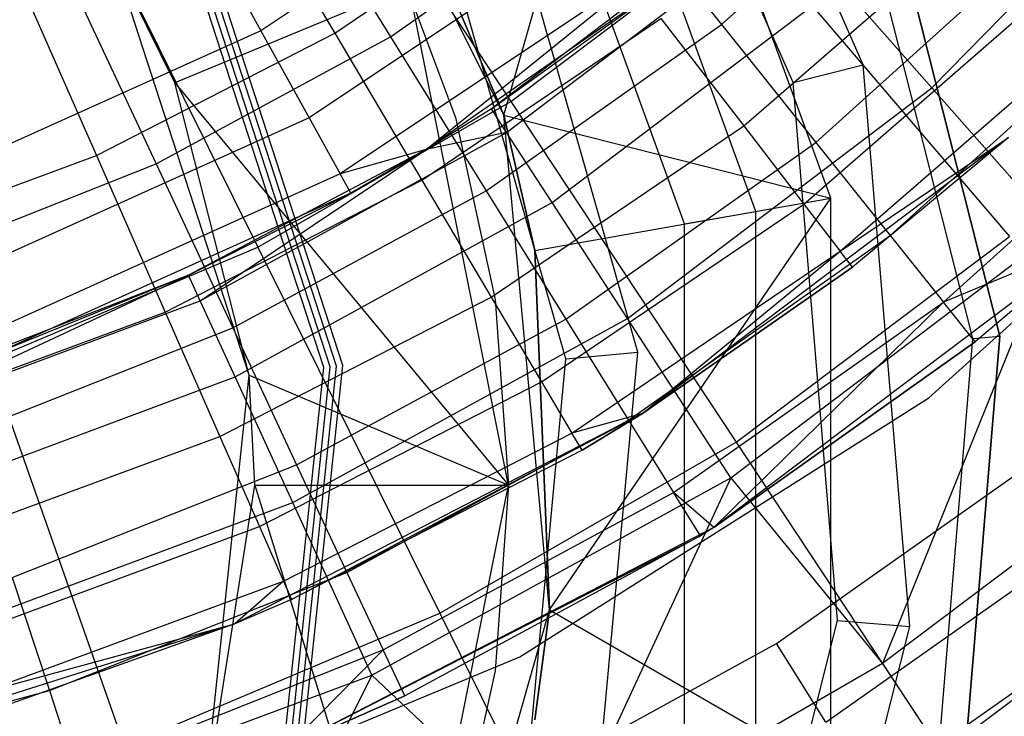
# Model space of a CAD drawing. Extents: x 0.1 to 26.5, y -19.1 to 0.
# Tile 144 of 256: x 13.857 to 14.512, y -13.504 to -13.04. Entities that reach past the tile are written whole.
import ezdxf

# ---------------------------------------------------------------- set-up
doc = ezdxf.new("R2010")
doc.units = 0
doc.header["$LTSCALE"] = 2.54
doc.layers.get('0').update_dxf_attribs({"linetype": 'CONTINUOUS'})

# ---------------------------------------------------------------- blocks, each defined once
blk = doc.blocks.new('7777_STL')
at = {"color": 0}
for p, q in [((14.41798, -13.07021, 3.35974), (14.26727, -12.72663, 3.35974)), ((14.41798, -13.07021, 3.35974), (14.26727, -12.72663, 3.35974)), ((14.37127, -13.08204, 3.51971), (14.22693, -12.75298, 3.51971)), ((14.37127, -13.08204, 3.51971), (14.22693, -12.75298, 3.51971)), ((14.17877, -13.1037, 0.44424), (14.26575, -12.8, 0.15965)), ((14.17877, -13.1037, 0.44424), (14.26575, -12.8, 0.15965)), ((14.39642, -13.15899, 0.15965), (14.26575, -12.8, 0.15965)), ((14.39642, -13.15899, 0.15965), (14.26575, -12.8, 0.15965)), ((14.17877, -13.1037, 2.70965), (14.03134, -12.80763, 2.70965)), ((14.17877, -13.1037, 2.70965), (14.03134, -12.80763, 2.70965)), ((14.34657, -13.16778, 3.65971), (14.22192, -12.82531, 3.65971)), ((14.34657, -13.16778, 3.65971), (14.22192, -12.82531, 3.65971)), ((14.02237, -12.85094, 37.69436), (14.1835, -13.09462, 37.54046)), ((14.02237, -12.85094, 37.69436), (14.1835, -13.09462, 37.54046)), ((14.29911, -13.17614, 3.81968), (14.18019, -12.8494, 3.81968)), ((14.29911, -13.17614, 3.81968), (14.18019, -12.8494, 3.81968)), ((14.41206, -12.86796, 0.15965), (14.50903, -13.2509, 0.15965)), ((14.50903, -13.2509, 3.15965), (14.41206, -12.86796, 3.15965)), ((14.50903, -13.2509, 3.15965), (14.41206, -12.86796, 3.15965)), ((14.41206, -12.86796, 0.15965), (14.50903, -13.2509, 0.15965)), ((14.49099, -13.2524, 3.21974), (14.39548, -12.87524, 3.21974)), ((14.49099, -13.2524, 3.21974), (14.39548, -12.87524, 3.21974)), ((14.17877, -13.1037, 0.44424), (14.09255, -12.9, 0.44424)), ((14.09255, -12.9, 0.44424), (14.17877, -13.1037, 2.70965)), ((14.09255, -12.9, 0.44424), (14.17877, -13.1037, 2.70965)), ((14.17877, -13.1037, 0.44424), (14.09255, -12.9, 0.44424)), ((14.46362, -13.08544, 32.11265), (14.64167, -12.904, 32.11265)), ((14.46362, -13.08544, 32.11265), (14.64167, -12.904, 32.11265)), ((14.2164, -12.91433, 30.21829), (14.0171, -13.04751, 30.21829)), ((14.2164, -12.91433, 30.21829), (14.0171, -13.04751, 30.21829)), ((14.32378, -13.04335, 26.45794), (14.46631, -12.91494, 26.45794)), ((14.32378, -13.04335, 26.45794), (14.46631, -12.91494, 26.45794)), ((14.26806, -13.26151, 3.95968), (14.17161, -12.92253, 3.95968)), ((14.26806, -13.26151, 3.95968), (14.17161, -12.92253, 3.95968)), ((13.88518, -12.92996, 37.69436), (14.01515, -13.1916, 37.54046)), ((13.88518, -12.92996, 37.69436), (14.01515, -13.1916, 37.54046)), ((13.99704, -12.93228, 26.25179), (14.06625, -13.04906, 26.42345)), ((13.99704, -12.93228, 26.25179), (14.06625, -13.04906, 26.42345)), ((14.03006, -12.93328, 26.12463), (14.10347, -13.05154, 26.28404)), ((14.03006, -12.93328, 26.12463), (14.10347, -13.05154, 26.28404)), ((14.06625, -13.04906, 26.42345), (14.21393, -12.94901, 26.42345)), ((14.06625, -13.04906, 26.42345), (14.21393, -12.94901, 26.42345)), ((14.10347, -13.05154, 26.28404), (14.2485, -12.94913, 26.28404)), ((14.10347, -13.05154, 26.28404), (14.2485, -12.94913, 26.28404)), ((14.22009, -13.26596, 4.11965), (14.12848, -12.944, 4.11965)), ((14.22009, -13.26596, 4.11965), (14.12848, -12.944, 4.11965)), ((14.2485, -12.94913, 26.28404), (14.32378, -13.04335, 26.45794)), ((14.2485, -12.94913, 26.28404), (14.32378, -13.04335, 26.45794)), ((14.35374, -12.9606, 31.27355), (14.17051, -13.09952, 31.27355)), ((14.35374, -12.9606, 31.27355), (14.17051, -13.09952, 31.27355)), ((14.07166, -13.27027, 3.35974), (13.97366, -12.96864, 3.35974)), ((14.07166, -13.27027, 3.21974), (13.97366, -12.96864, 3.21974)), ((14.07166, -13.27027, 3.35974), (13.97366, -12.96864, 3.35974)), ((14.07166, -13.27027, 3.21974), (13.97366, -12.96864, 3.21974)), ((14.2577, -12.96628, 30.28466), (14.04929, -13.10555, 30.28466)), ((14.2577, -12.96628, 30.28466), (14.04929, -13.10555, 30.28466)), ((14.05902, -13.2716, 4.25965), (13.96265, -12.975, 4.25965)), ((14.05902, -13.2716, 4.11965), (13.96265, -12.975, 4.11965)), ((14.05902, -13.2716, 4.25965), (13.96265, -12.975, 4.25965)), ((14.05902, -13.2716, 4.11965), (13.96265, -12.975, 4.11965)), ((14.06323, -13.27116, 3.95968), (13.96632, -12.97288, 3.95968)), ((14.06323, -13.27116, 3.81968), (13.96632, -12.97288, 3.81968)), ((14.06323, -13.27116, 3.95968), (13.96632, -12.97288, 3.95968)), ((14.06323, -13.27116, 3.81968), (13.96632, -12.97288, 3.81968)), ((14.06745, -13.27072, 3.65971), (13.96999, -12.97076, 3.65971)), ((14.06745, -13.27072, 3.51971), (13.96999, -12.97076, 3.51971)), ((14.06745, -13.27072, 3.65971), (13.96999, -12.97076, 3.65971)), ((14.06745, -13.27072, 3.51971), (13.96999, -12.97076, 3.51971)), ((13.97654, -12.97438, 30.17568), (14.0171, -13.04751, 30.21829)), ((13.97654, -12.97438, 30.17568), (14.0171, -13.04751, 30.21829)), ((14.18068, -13.1152, 31.55971), (14.36609, -12.97463, 31.55971)), ((14.18068, -13.1152, 31.55971), (14.36609, -12.97463, 31.55971)), ((14.1835, -13.09462, 37.54046), (14.33866, -12.97769, 37.54046)), ((14.1835, -13.09462, 37.54046), (14.33866, -12.97769, 37.54046)), ((14.33852, -13.11093, 26.80962), (14.49167, -12.97762, 26.80962)), ((14.33852, -13.11093, 26.80962), (14.49167, -12.97762, 26.80962)), ((14.33866, -12.97769, 37.54046), (14.5154, -13.18439, 37.3532)), ((14.33866, -12.97769, 37.54046), (14.5154, -13.18439, 37.3532)), ((14.38652, -13.12188, 26.64417), (14.53789, -12.9855, 26.64417)), ((14.38652, -13.12188, 26.64417), (14.53789, -12.9855, 26.64417)), ((14.1033, -12.98914, 0.44424), (14.14661, -13.10527, 0.44424)), ((14.1033, -12.98914, 0.44424), (14.14661, -13.10527, 0.44424)), ((14.1033, -12.98914, 1.05608), (14.14661, -13.10527, 1.05608)), ((14.1033, -12.98914, 1.05608), (14.14661, -13.10527, 1.05608)), ((14.00929, -13.27683, 5.25965), (13.91935, -13, 5.25965)), ((13.95984, -13.08212, 4.81965), (13.91935, -13, 5.25965)), ((14.00929, -13.27683, 5.25965), (13.91935, -13, 5.25965)), ((13.95984, -13.08212, 4.81965), (13.91935, -13, 5.25965)), ((13.95984, -13.08212, 4.81965), (13.91935, -13, 4.81965)), ((13.95984, -13.08212, 4.81965), (13.91935, -13, 4.81965)), ((14.28422, -12.99963, 30.36829), (14.06996, -13.14281, 30.36829)), ((14.28422, -12.99963, 30.36829), (14.06996, -13.14281, 30.36829)), ((14.12716, -13.12666, 30.461), (14.28422, -12.99963, 30.36829)), ((14.12716, -13.12666, 30.461), (14.28422, -12.99963, 30.36829)), ((13.85296, -13.0063, 26.25179), (13.90759, -13.13057, 26.42345)), ((13.85296, -13.0063, 26.25179), (13.90759, -13.13057, 26.42345)), ((13.88842, -13.00997, 26.12463), (13.94733, -13.13608, 26.28404)), ((13.88842, -13.00997, 26.12463), (13.94733, -13.13608, 26.28404)), ((14.29336, -13.01113, 30.461), (14.12716, -13.12666, 30.461)), ((14.29336, -13.01113, 30.461), (14.12716, -13.12666, 30.461)), ((14.17051, -13.09952, 31.27355), (14.29336, -13.01113, 30.461)), ((14.17051, -13.09952, 31.27355), (14.29336, -13.01113, 30.461)), ((14.11568, -13.01757, 4.25965), (13.95984, -13.08212, 4.81965)), ((14.11568, -13.01757, 4.25965), (13.95984, -13.08212, 4.81965)), ((14.1818, -13.35, 4.25965), (14.11568, -13.01757, 4.25965)), ((14.1818, -13.35, 4.25965), (14.11568, -13.01757, 4.25965)), ((14.21103, -13.16196, 31.841), (14.40292, -13.01648, 31.841)), ((14.21103, -13.16196, 31.841), (14.40292, -13.01648, 31.841)), ((14.46362, -13.08544, 32.11265), (14.40292, -13.01648, 31.841)), ((14.46362, -13.08544, 32.11265), (14.40292, -13.01648, 31.841)), ((14.37849, -13.16288, 27.01842), (14.53761, -13.02437, 27.01842)), ((14.37849, -13.16288, 27.01842), (14.53761, -13.02437, 27.01842)), ((14.12433, -13.14705, 26.61031), (14.2834, -13.03929, 26.61031)), ((14.12433, -13.14705, 26.61031), (14.2834, -13.03929, 26.61031)), ((14.2834, -13.03929, 26.61031), (14.33852, -13.11093, 26.80962)), ((14.2834, -13.03929, 26.61031), (14.33852, -13.11093, 26.80962)), ((14.0171, -13.04751, 30.21829), (13.7986, -13.14607, 30.21829)), ((14.0171, -13.04751, 30.21829), (13.7986, -13.14607, 30.21829)), ((14.0171, -13.04751, 30.21829), (14.04929, -13.10555, 30.28466)), ((14.0171, -13.04751, 30.21829), (14.04929, -13.10555, 30.28466)), ((14.16707, -13.15401, 26.45794), (14.32378, -13.04335, 26.45794)), ((14.16707, -13.15401, 26.45794), (14.32378, -13.04335, 26.45794)), ((14.32378, -13.04335, 26.45794), (14.38652, -13.12188, 26.64417)), ((14.32378, -13.04335, 26.45794), (14.38652, -13.12188, 26.64417)), ((14.43594, -13.18374, 26.84043), (14.59429, -13.04108, 26.84043)), ((14.43594, -13.18374, 26.84043), (14.59429, -13.04108, 26.84043)), ((13.90759, -13.13057, 26.42345), (14.06625, -13.04906, 26.42345)), ((13.90759, -13.13057, 26.42345), (14.06625, -13.04906, 26.42345)), ((13.94733, -13.13608, 26.28404), (14.10347, -13.05154, 26.28404)), ((13.94733, -13.13608, 26.28404), (14.10347, -13.05154, 26.28404)), ((14.06625, -13.04906, 26.42345), (14.12433, -13.14705, 26.61031)), ((14.06625, -13.04906, 26.42345), (14.12433, -13.14705, 26.61031)), ((14.10347, -13.05154, 26.28404), (14.16707, -13.15401, 26.45794)), ((14.10347, -13.05154, 26.28404), (14.16707, -13.15401, 26.45794)), ((14.40271, -13.19435, 27.23364), (14.56545, -13.05269, 27.23364)), ((14.40271, -13.19435, 27.23364), (14.56545, -13.05269, 27.23364)), ((14.37127, -13.08204, 3.51971), (14.41798, -13.07021, 3.35974)), ((14.37127, -13.08204, 3.51971), (14.41798, -13.07021, 3.35974)), ((14.44897, -13.44412, 3.35974), (14.41798, -13.07021, 3.35974)), ((14.44897, -13.44412, 3.35974), (14.41798, -13.07021, 3.35974)), ((14.46172, -13.29186, 28.47422), (14.70098, -13.07597, 28.47422)), ((14.46172, -13.29186, 28.47422), (14.70098, -13.07597, 28.47422)), ((14.46172, -13.29186, 29.67422), (14.70098, -13.07597, 29.67422)), ((14.46172, -13.29186, 29.67422), (14.70098, -13.07597, 29.67422)), ((14.00929, -13.27683, 5.25965), (13.95984, -13.08212, 4.81965)), ((14.00929, -13.27683, 4.81965), (13.95984, -13.08212, 4.81965)), ((14.00929, -13.27683, 5.25965), (13.95984, -13.08212, 4.81965)), ((13.95984, -13.08212, 4.81965), (14.1818, -13.35, 4.25965)), ((14.00929, -13.27683, 4.81965), (13.95984, -13.08212, 4.81965)), ((13.95984, -13.08212, 4.81965), (14.1818, -13.35, 4.25965)), ((14.26104, -13.23902, 32.11265), (14.46362, -13.08544, 32.11265)), ((14.26104, -13.23902, 32.11265), (14.46362, -13.08544, 32.11265)), ((14.40095, -13.44014, 3.51971), (14.37127, -13.08204, 3.51971)), ((14.40095, -13.44014, 3.51971), (14.37127, -13.08204, 3.51971)), ((14.54714, -13.18034, 32.37004), (14.46362, -13.08544, 32.11265)), ((14.54714, -13.18034, 32.37004), (14.46362, -13.08544, 32.11265)), ((14.47144, -13.22817, 27.04427), (14.63478, -13.081, 27.04427)), ((14.47144, -13.22817, 27.04427), (14.63478, -13.081, 27.04427)), ((14.01515, -13.1916, 37.54046), (14.1835, -13.09462, 37.54046)), ((14.01515, -13.1916, 37.54046), (14.1835, -13.09462, 37.54046)), ((14.17051, -13.09952, 31.27355), (14.12716, -13.12666, 31.27355)), ((14.17051, -13.09952, 31.27355), (14.12716, -13.12666, 31.27355)), ((14.17051, -13.09952, 31.27355), (14.12716, -13.12666, 30.461)), ((14.17051, -13.09952, 31.27355), (14.12716, -13.12666, 30.461)), ((14.18068, -13.1152, 31.55971), (14.17051, -13.09952, 31.27355)), ((14.18068, -13.1152, 31.55971), (14.17051, -13.09952, 31.27355)), ((14.1835, -13.09462, 37.54046), (14.3335, -13.32147, 37.3532)), ((14.1835, -13.09462, 37.54046), (14.3335, -13.32147, 37.3532)), ((14.04929, -13.10555, 30.28466), (13.8208, -13.20862, 30.28466)), ((14.04929, -13.10555, 30.28466), (13.8208, -13.20862, 30.28466)), ((14.04929, -13.10555, 30.28466), (14.06996, -13.14281, 30.36829)), ((14.04929, -13.10555, 30.28466), (14.06996, -13.14281, 30.36829)), ((14.14661, -13.10527, 0.44424), (14.17296, -13.22637, 0.44424)), ((14.14661, -13.10527, 0.44424), (14.17296, -13.22637, 0.44424)), ((14.14661, -13.10527, 0.44424), (14.14661, -13.10527, 1.05608)), ((14.14661, -13.10527, 1.05608), (14.17296, -13.22637, 1.05608)), ((14.14661, -13.10527, 0.44424), (14.14661, -13.10527, 1.05608)), ((14.14661, -13.10527, 1.05608), (14.17296, -13.22637, 1.05608)), ((14.19945, -13.19372, 0.44424), (14.17877, -13.1037, 0.44424)), ((14.17877, -13.1037, 0.44424), (14.39642, -13.15899, 0.15965)), ((14.17877, -13.1037, 0.44424), (14.39642, -13.15899, 0.15965)), ((14.17877, -13.1037, 2.70965), (14.19945, -13.19372, 0.44424)), ((14.20929, -13.43304, 2.70965), (14.17877, -13.1037, 2.70965)), ((14.17877, -13.1037, 0.44424), (14.17877, -13.1037, 2.70965)), ((14.17877, -13.1037, 0.44424), (14.17877, -13.1037, 2.70965)), ((14.19945, -13.19372, 0.44424), (14.17877, -13.1037, 0.44424)), ((14.17877, -13.1037, 2.70965), (14.19945, -13.19372, 0.44424)), ((14.20929, -13.43304, 2.70965), (14.17877, -13.1037, 2.70965)), ((14.17042, -13.22482, 26.80962), (14.33852, -13.11093, 26.80962)), ((14.17042, -13.22482, 26.80962), (14.33852, -13.11093, 26.80962)), ((14.33852, -13.11093, 26.80962), (14.37849, -13.16288, 27.01842)), ((14.33852, -13.11093, 26.80962), (14.37849, -13.16288, 27.01842)), ((13.97679, -13.22727, 31.55971), (14.18068, -13.1152, 31.55971)), ((13.97679, -13.22727, 31.55971), (14.18068, -13.1152, 31.55971)), ((14.18068, -13.1152, 31.55971), (14.12716, -13.12666, 31.27355)), ((14.18068, -13.1152, 31.55971), (14.12716, -13.12666, 31.27355)), ((14.21103, -13.16196, 31.841), (14.18068, -13.1152, 31.55971)), ((14.21103, -13.16196, 31.841), (14.18068, -13.1152, 31.55971)), ((14.51478, -13.1185, 31.75208), (14.271, -13.3023, 31.75208)), ((14.51478, -13.1185, 31.75208), (14.271, -13.3023, 31.75208)), ((14.40271, -13.19435, 27.23364), (14.51478, -13.1185, 27.45208)), ((14.40271, -13.19435, 27.23364), (14.51478, -13.1185, 27.45208)), ((14.51478, -13.1185, 31.75208), (14.41082, -13.2049, 27.45208)), ((14.51478, -13.1185, 31.75208), (14.41082, -13.2049, 27.45208)), ((14.51478, -13.1185, 27.45208), (14.41082, -13.2049, 27.45208)), ((14.51478, -13.1185, 27.45208), (14.41082, -13.2049, 27.45208)), ((14.22008, -13.23941, 26.64417), (14.38652, -13.12188, 26.64417)), ((14.22008, -13.23941, 26.64417), (14.38652, -13.12188, 26.64417)), ((14.38652, -13.12188, 26.64417), (14.43594, -13.18374, 26.84043)), ((14.38652, -13.12188, 26.64417), (14.43594, -13.18374, 26.84043)), ((13.74026, -13.19237, 26.42345), (13.90759, -13.13057, 26.42345)), ((13.74026, -13.19237, 26.42345), (13.90759, -13.13057, 26.42345)), ((13.90759, -13.13057, 26.42345), (13.95344, -13.23485, 26.61031)), ((13.90759, -13.13057, 26.42345), (13.95344, -13.23485, 26.61031)), ((14.12716, -13.12666, 31.27355), (13.96901, -13.21028, 31.27355)), ((14.12716, -13.12666, 31.27355), (13.96901, -13.21028, 31.27355)), ((13.97679, -13.22727, 31.55971), (14.12716, -13.12666, 31.27355)), ((13.97679, -13.22727, 31.55971), (14.12716, -13.12666, 31.27355)), ((14.12716, -13.12666, 30.461), (14.06996, -13.14281, 30.36829)), ((14.12716, -13.12666, 30.461), (14.06996, -13.14281, 30.36829)), ((14.12716, -13.12666, 31.27355), (14.07708, -13.15565, 30.461)), ((14.12716, -13.12666, 31.27355), (14.07708, -13.15565, 30.461)), ((14.12716, -13.12666, 30.461), (14.07708, -13.15565, 30.461)), ((14.12716, -13.12666, 30.461), (14.07708, -13.15565, 30.461)), ((14.12716, -13.12666, 31.27355), (14.12716, -13.12666, 30.461)), ((14.12716, -13.12666, 31.27355), (14.12716, -13.12666, 30.461)), ((13.7823, -13.20156, 26.28404), (13.94733, -13.13608, 26.28404)), ((13.7823, -13.20156, 26.28404), (13.94733, -13.13608, 26.28404)), ((13.94733, -13.13608, 26.28404), (13.99837, -13.24535, 26.45794)), ((13.94733, -13.13608, 26.28404), (13.99837, -13.24535, 26.45794)), ((14.06996, -13.14281, 30.36829), (13.83505, -13.24877, 30.36829)), ((14.06996, -13.14281, 30.36829), (13.83505, -13.24877, 30.36829)), ((14.07708, -13.15565, 30.461), (14.06996, -13.14281, 30.36829)), ((14.07708, -13.15565, 30.461), (14.06996, -13.14281, 30.36829)), ((13.95344, -13.23485, 26.61031), (14.12433, -13.14705, 26.61031)), ((13.95344, -13.23485, 26.61031), (14.12433, -13.14705, 26.61031)), ((14.12433, -13.14705, 26.61031), (14.17042, -13.22482, 26.80962)), ((14.12433, -13.14705, 26.61031), (14.17042, -13.22482, 26.80962)), ((14.07708, -13.15565, 30.461), (13.83997, -13.26261, 30.461)), ((14.07708, -13.15565, 30.461), (13.83997, -13.26261, 30.461)), ((13.96901, -13.21028, 31.27355), (14.07708, -13.15565, 30.461)), ((13.96901, -13.21028, 31.27355), (14.07708, -13.15565, 30.461)), ((13.99837, -13.24535, 26.45794), (14.16707, -13.15401, 26.45794)), ((13.99837, -13.24535, 26.45794), (14.16707, -13.15401, 26.45794)), ((14.16707, -13.15401, 26.45794), (14.22008, -13.23941, 26.64417)), ((14.16707, -13.15401, 26.45794), (14.22008, -13.23941, 26.64417)), ((14.00001, -13.27796, 31.841), (14.21103, -13.16196, 31.841)), ((14.00001, -13.27796, 31.841), (14.21103, -13.16196, 31.841)), ((14.19945, -13.19372, 0.44424), (14.39642, -13.15899, 0.15965)), ((14.19945, -13.19372, 0.44424), (14.39642, -13.15899, 0.15965)), ((14.20384, -13.2812, 27.01842), (14.37849, -13.16288, 27.01842)), ((14.20384, -13.2812, 27.01842), (14.37849, -13.16288, 27.01842)), ((14.20929, -13.43304, 0.44424), (14.39642, -13.15899, 0.15965)), ((14.20929, -13.43304, 0.44424), (14.39642, -13.15899, 0.15965)), ((14.26104, -13.23902, 32.11265), (14.21103, -13.16196, 31.841)), ((14.26104, -13.23902, 32.11265), (14.21103, -13.16196, 31.841)), ((14.37849, -13.16288, 27.01842), (14.40271, -13.19435, 27.23364)), ((14.37849, -13.16288, 27.01842), (14.40271, -13.19435, 27.23364)), ((14.39642, -13.54101, 0.15965), (14.39642, -13.15899, 0.15965)), ((14.39642, -13.54101, 0.15965), (14.39642, -13.15899, 0.15965)), ((14.29911, -13.17614, 3.81968), (14.34657, -13.16778, 3.65971)), ((14.29911, -13.17614, 3.81968), (14.34657, -13.16778, 3.65971)), ((14.34657, -13.53222, 3.65971), (14.34657, -13.16778, 3.65971)), ((14.34657, -13.53222, 3.65971), (14.34657, -13.16778, 3.65971)), ((14.29911, -13.52386, 3.81968), (14.29911, -13.17614, 3.81968)), ((14.29911, -13.52386, 3.81968), (14.29911, -13.17614, 3.81968)), ((14.26184, -13.30668, 26.84043), (14.43594, -13.18374, 26.84043)), ((14.26184, -13.30668, 26.84043), (14.43594, -13.18374, 26.84043)), ((14.57457, -13.18518, 31.75208), (14.31866, -13.37813, 31.75208)), ((14.57457, -13.18518, 31.75208), (14.31866, -13.37813, 31.75208)), ((14.32986, -13.34507, 32.37004), (14.54714, -13.18034, 32.37004)), ((14.32986, -13.34507, 32.37004), (14.54714, -13.18034, 32.37004)), ((14.3335, -13.32147, 37.3532), (14.5154, -13.18439, 37.3532)), ((14.3335, -13.32147, 37.3532), (14.5154, -13.18439, 37.3532)), ((14.54714, -13.18034, 32.37004), (14.43089, -13.46875, 32.60881)), ((14.54714, -13.18034, 32.37004), (14.43089, -13.46875, 32.60881)), ((14.43594, -13.18374, 26.84043), (14.47144, -13.22817, 27.04427)), ((14.43594, -13.18374, 26.84043), (14.47144, -13.22817, 27.04427)), ((14.57457, -13.18518, 27.25318), (14.47144, -13.22817, 27.04427)), ((14.57457, -13.18518, 27.25318), (14.47144, -13.22817, 27.04427)), ((14.57457, -13.18518, 27.25318), (14.49256, -13.25461, 27.25318)), ((14.57457, -13.18518, 31.75208), (14.49256, -13.25461, 27.25318)), ((14.57457, -13.18518, 27.25318), (14.49256, -13.25461, 27.25318)), ((14.57457, -13.18518, 31.75208), (14.49256, -13.25461, 27.25318)), ((13.83615, -13.26716, 37.54046), (14.01515, -13.1916, 37.54046)), ((13.83615, -13.26716, 37.54046), (14.01515, -13.1916, 37.54046)), ((14.01515, -13.1916, 37.54046), (14.13613, -13.43517, 37.3532)), ((14.01515, -13.1916, 37.54046), (14.13613, -13.43517, 37.3532)), ((14.20929, -13.43304, 0.44424), (14.19945, -13.19372, 0.44424)), ((14.19945, -13.19372, 0.44424), (14.20929, -13.43304, 2.70965)), ((14.19945, -13.19372, 0.44424), (14.20929, -13.43304, 2.70965)), ((14.20929, -13.43304, 0.44424), (14.19945, -13.19372, 0.44424)), ((14.22408, -13.31536, 27.23364), (14.40271, -13.19435, 27.23364)), ((14.22408, -13.31536, 27.23364), (14.40271, -13.19435, 27.23364)), ((14.271, -13.3023, 27.45208), (14.40271, -13.19435, 27.23364)), ((14.271, -13.3023, 27.45208), (14.40271, -13.19435, 27.23364)), ((14.41082, -13.2049, 27.45208), (14.40271, -13.19435, 27.23364)), ((14.41082, -13.2049, 27.45208), (14.40271, -13.19435, 27.23364)), ((13.75875, -13.30846, 31.55971), (13.96901, -13.21028, 31.27355)), ((13.75875, -13.30846, 31.55971), (13.96901, -13.21028, 31.27355)), ((13.96901, -13.21028, 31.27355), (13.79428, -13.27804, 31.27355)), ((13.96901, -13.21028, 31.27355), (13.79428, -13.27804, 31.27355)), ((13.96901, -13.21028, 31.27355), (13.83997, -13.26261, 30.461)), ((13.96901, -13.21028, 31.27355), (13.83997, -13.26261, 30.461)), ((13.97679, -13.22727, 31.55971), (13.96901, -13.21028, 31.27355)), ((13.97679, -13.22727, 31.55971), (13.96901, -13.21028, 31.27355)), ((14.271, -13.3023, 31.75208), (14.41082, -13.2049, 27.45208)), ((14.41082, -13.2049, 27.45208), (14.271, -13.3023, 27.45208)), ((14.271, -13.3023, 31.75208), (14.41082, -13.2049, 27.45208)), ((14.41082, -13.2049, 27.45208), (14.271, -13.3023, 27.45208)), ((13.75875, -13.30846, 31.55971), (13.97679, -13.22727, 31.55971)), ((13.75875, -13.30846, 31.55971), (13.97679, -13.22727, 31.55971)), ((14.00001, -13.27796, 31.841), (13.97679, -13.22727, 31.55971)), ((14.00001, -13.27796, 31.841), (13.97679, -13.22727, 31.55971)), ((13.98982, -13.3176, 26.80962), (14.17042, -13.22482, 26.80962)), ((13.98982, -13.3176, 26.80962), (14.17042, -13.22482, 26.80962)), ((14.17042, -13.22482, 26.80962), (14.20384, -13.2812, 27.01842)), ((14.17042, -13.22482, 26.80962), (14.20384, -13.2812, 27.01842)), ((14.17296, -13.22637, 0.44424), (14.1818, -13.35, 0.44424)), ((14.17296, -13.22637, 0.44424), (14.1818, -13.35, 0.44424)), ((14.17296, -13.22637, 0.44424), (14.17296, -13.22637, 1.05608)), ((14.17296, -13.22637, 1.05608), (14.1818, -13.35, 1.05608)), ((14.17296, -13.22637, 0.44424), (14.17296, -13.22637, 1.05608)), ((14.17296, -13.22637, 1.05608), (14.1818, -13.35, 1.05608)), ((14.29183, -13.35499, 27.04427), (14.47144, -13.22817, 27.04427)), ((14.29183, -13.35499, 27.04427), (14.47144, -13.22817, 27.04427)), ((14.31866, -13.37813, 27.25318), (14.47144, -13.22817, 27.04427)), ((14.31866, -13.37813, 27.25318), (14.47144, -13.22817, 27.04427)), ((14.49256, -13.25461, 27.25318), (14.47144, -13.22817, 27.04427)), ((14.49256, -13.25461, 27.25318), (14.47144, -13.22817, 27.04427)), ((13.7732, -13.30141, 26.61031), (13.95344, -13.23485, 26.61031)), ((13.7732, -13.30141, 26.61031), (13.95344, -13.23485, 26.61031)), ((13.95344, -13.23485, 26.61031), (13.98982, -13.3176, 26.80962)), ((13.95344, -13.23485, 26.61031), (13.98982, -13.3176, 26.80962)), ((14.03826, -13.36148, 32.11265), (14.26104, -13.23902, 32.11265)), ((14.03826, -13.36148, 32.11265), (14.26104, -13.23902, 32.11265)), ((14.04091, -13.33642, 26.64417), (14.22008, -13.23941, 26.64417)), ((14.04091, -13.33642, 26.64417), (14.22008, -13.23941, 26.64417)), ((14.22008, -13.23941, 26.64417), (14.26184, -13.30668, 26.84043)), ((14.22008, -13.23941, 26.64417), (14.26184, -13.30668, 26.84043)), ((14.32986, -13.34507, 32.37004), (14.26104, -13.23902, 32.11265)), ((14.32986, -13.34507, 32.37004), (14.26104, -13.23902, 32.11265)), ((13.82005, -13.3161, 26.45794), (13.99837, -13.24535, 26.45794)), ((13.82005, -13.3161, 26.45794), (13.99837, -13.24535, 26.45794)), ((13.99837, -13.24535, 26.45794), (14.04091, -13.33642, 26.64417)), ((13.99837, -13.24535, 26.45794), (14.04091, -13.33642, 26.64417)), ((14.49256, -13.25461, 27.25318), (14.31866, -13.37813, 27.25318)), ((14.31866, -13.37813, 31.75208), (14.49256, -13.25461, 27.25318)), ((14.31866, -13.37813, 31.75208), (14.49256, -13.25461, 27.25318)), ((14.49256, -13.25461, 27.25318), (14.31866, -13.37813, 27.25318)), ((14.45886, -13.64014, 3.21974), (14.49099, -13.2524, 3.21974)), ((14.45886, -13.64014, 3.21974), (14.49099, -13.2524, 3.21974)), ((14.50903, -13.2509, 0.15965), (14.47641, -13.64458, 0.15965)), ((14.47641, -13.64458, 3.15965), (14.50903, -13.2509, 3.15965)), ((14.47641, -13.64458, 3.15965), (14.50903, -13.2509, 3.15965)), ((14.50903, -13.2509, 0.15965), (14.47641, -13.64458, 0.15965)), ((14.49099, -13.2524, 3.21974), (14.50903, -13.2509, 3.15965)), ((14.49099, -13.2524, 3.21974), (14.50903, -13.2509, 3.15965)), ((14.50903, -13.2509, 3.15965), (14.50903, -13.2509, 0.15965)), ((14.50903, -13.2509, 3.15965), (14.50903, -13.2509, 0.15965)), ((14.22009, -13.26596, 4.11965), (14.26806, -13.26151, 3.95968)), ((14.22009, -13.26596, 4.11965), (14.26806, -13.26151, 3.95968)), ((14.23554, -13.61245, 3.95968), (14.26806, -13.26151, 3.95968)), ((14.23554, -13.61245, 3.95968), (14.26806, -13.26151, 3.95968)), ((13.83615, -13.26716, 37.54046), (13.92629, -13.52375, 37.3532)), ((13.83615, -13.26716, 37.54046), (13.92629, -13.52375, 37.3532)), ((14.03851, -13.58569, 3.35974), (14.07166, -13.27027, 3.35974)), ((14.03851, -13.58569, 3.21974), (14.07166, -13.27027, 3.21974)), ((14.03851, -13.58569, 3.35974), (14.07166, -13.27027, 3.35974)), ((14.03851, -13.58569, 3.21974), (14.07166, -13.27027, 3.21974)), ((14.07166, -13.27027, 3.21974), (14.07166, -13.27027, 3.35974)), ((14.07166, -13.27027, 3.21974), (14.07166, -13.27027, 3.35974)), ((14.1892, -13.59926, 4.11965), (14.22009, -13.26596, 4.11965)), ((14.1892, -13.59926, 4.11965), (14.22009, -13.26596, 4.11965)), ((13.97887, -13.56631, 5.25965), (14.00929, -13.27683, 5.25965)), ((13.97887, -13.56631, 5.25965), (14.00929, -13.27683, 5.25965)), ((14.01313, -13.35, 4.81965), (14.00929, -13.27683, 5.25965)), ((14.01313, -13.35, 4.81965), (14.00929, -13.27683, 5.25965)), ((14.01313, -13.35, 4.81965), (14.00929, -13.27683, 4.81965)), ((14.00929, -13.27683, 4.81965), (14.00929, -13.27683, 5.25965)), ((14.00929, -13.27683, 4.81965), (14.00929, -13.27683, 5.25965)), ((14.00929, -13.27683, 4.81965), (14.1818, -13.35, 4.25965)), ((14.00929, -13.27683, 4.81965), (14.1818, -13.35, 4.25965)), ((14.01313, -13.35, 4.81965), (14.00929, -13.27683, 4.81965)), ((14.02642, -13.58176, 4.25965), (14.05902, -13.2716, 4.25965)), ((14.02642, -13.58176, 4.11965), (14.05902, -13.2716, 4.11965)), ((14.02642, -13.58176, 4.25965), (14.05902, -13.2716, 4.25965)), ((14.02642, -13.58176, 4.11965), (14.05902, -13.2716, 4.11965)), ((14.03045, -13.58307, 3.95968), (14.06323, -13.27116, 3.95968)), ((14.03045, -13.58307, 3.81968), (14.06323, -13.27116, 3.81968)), ((14.03045, -13.58307, 3.95968), (14.06323, -13.27116, 3.95968)), ((14.03045, -13.58307, 3.81968), (14.06323, -13.27116, 3.81968)), ((14.03448, -13.58438, 3.65971), (14.06745, -13.27072, 3.65971)), ((14.03448, -13.58438, 3.51971), (14.06745, -13.27072, 3.51971)), ((14.03448, -13.58438, 3.65971), (14.06745, -13.27072, 3.65971)), ((14.03448, -13.58438, 3.51971), (14.06745, -13.27072, 3.51971)), ((14.05902, -13.2716, 4.11965), (14.05902, -13.2716, 4.25965)), ((14.05902, -13.2716, 4.11965), (14.05902, -13.2716, 4.25965)), ((14.06323, -13.27116, 3.81968), (14.06323, -13.27116, 3.95968)), ((14.06323, -13.27116, 3.81968), (14.06323, -13.27116, 3.95968)), ((14.06745, -13.27072, 3.51971), (14.06745, -13.27072, 3.65971)), ((14.06745, -13.27072, 3.51971), (14.06745, -13.27072, 3.65971)), ((13.77434, -13.36198, 31.841), (14.00001, -13.27796, 31.841)), ((13.77434, -13.36198, 31.841), (14.00001, -13.27796, 31.841)), ((14.03826, -13.36148, 32.11265), (14.00001, -13.27796, 31.841)), ((14.03826, -13.36148, 32.11265), (14.00001, -13.27796, 31.841)), ((14.01619, -13.3776, 27.01842), (14.20384, -13.2812, 27.01842)), ((14.01619, -13.3776, 27.01842), (14.20384, -13.2812, 27.01842)), ((14.20384, -13.2812, 27.01842), (14.22408, -13.31536, 27.23364)), ((14.20384, -13.2812, 27.01842), (14.22408, -13.31536, 27.23364)), ((14.18941, -13.4642, 28.47422), (14.46172, -13.29186, 28.47422)), ((14.18941, -13.4642, 28.47422), (14.46172, -13.29186, 28.47422)), ((14.18941, -13.4642, 29.67422), (14.46172, -13.29186, 29.67422)), ((14.18941, -13.4642, 29.67422), (14.46172, -13.29186, 29.67422)), ((14.46172, -13.29186, 28.47422), (14.46172, -13.29186, 29.67422)), ((14.46172, -13.29186, 28.47422), (14.46172, -13.29186, 29.67422)), ((14.271, -13.3023, 31.75208), (13.99967, -13.44227, 31.75208)), ((14.271, -13.3023, 31.75208), (13.99967, -13.44227, 31.75208)), ((14.03753, -13.42614, 27.45208), (14.271, -13.3023, 31.75208)), ((14.03753, -13.42614, 27.45208), (14.271, -13.3023, 31.75208)), ((14.271, -13.3023, 27.45208), (14.22408, -13.31536, 27.23364)), ((14.271, -13.3023, 27.45208), (14.22408, -13.31536, 27.23364)), ((14.271, -13.3023, 27.45208), (14.23087, -13.32681, 27.45208)), ((14.23087, -13.32681, 27.45208), (14.271, -13.3023, 31.75208)), ((14.23087, -13.32681, 27.45208), (14.271, -13.3023, 31.75208)), ((14.271, -13.3023, 27.45208), (14.23087, -13.32681, 27.45208)), ((14.271, -13.3023, 31.75208), (14.271, -13.3023, 27.45208)), ((14.271, -13.3023, 31.75208), (14.271, -13.3023, 27.45208)), ((14.07442, -13.40816, 26.84043), (14.26184, -13.30668, 26.84043)), ((14.07442, -13.40816, 26.84043), (14.26184, -13.30668, 26.84043)), ((14.26184, -13.30668, 26.84043), (14.29183, -13.35499, 27.04427)), ((14.26184, -13.30668, 26.84043), (14.29183, -13.35499, 27.04427)), ((14.03217, -13.41396, 27.23364), (14.22408, -13.31536, 27.23364)), ((14.03217, -13.41396, 27.23364), (14.22408, -13.31536, 27.23364)), ((14.23087, -13.32681, 27.45208), (14.22408, -13.31536, 27.23364)), ((14.23087, -13.32681, 27.45208), (14.22408, -13.31536, 27.23364)), ((13.79934, -13.38795, 26.80962), (13.98982, -13.3176, 26.80962)), ((13.79934, -13.38795, 26.80962), (13.98982, -13.3176, 26.80962)), ((13.98982, -13.3176, 26.80962), (14.01619, -13.3776, 27.01842)), ((13.98982, -13.3176, 26.80962), (14.01619, -13.3776, 27.01842)), ((14.13613, -13.43517, 37.3532), (14.3335, -13.32147, 37.3532)), ((14.13613, -13.43517, 37.3532), (14.3335, -13.32147, 37.3532)), ((14.3335, -13.32147, 37.3532), (14.47028, -13.52833, 37.13517)), ((14.3335, -13.32147, 37.3532), (14.47028, -13.52833, 37.13517)), ((14.63015, -13.31858, 32.60881), (14.43089, -13.46875, 32.60881)), ((14.63015, -13.31858, 32.60881), (14.43089, -13.46875, 32.60881)), ((14.23087, -13.32681, 27.45208), (14.03753, -13.42614, 27.45208)), ((14.23087, -13.32681, 27.45208), (14.03753, -13.42614, 27.45208)), ((14.36028, -13.45529, 29.67422), (14.54145, -13.3275, 29.67422)), ((14.36028, -13.45529, 29.67422), (14.54145, -13.3275, 29.67422)), ((13.85152, -13.41156, 26.64417), (14.04091, -13.33642, 26.64417)), ((13.85152, -13.41156, 26.64417), (14.04091, -13.33642, 26.64417)), ((14.04091, -13.33642, 26.64417), (14.07442, -13.40816, 26.84043)), ((14.04091, -13.33642, 26.64417), (14.07442, -13.40816, 26.84043)), ((14.09091, -13.47641, 32.37004), (14.32986, -13.34507, 32.37004)), ((14.09091, -13.47641, 32.37004), (14.32986, -13.34507, 32.37004)), ((14.32986, -13.34507, 32.37004), (14.21468, -13.5933, 32.60881)), ((14.32986, -13.34507, 32.37004), (14.21468, -13.5933, 32.60881)), ((14.32986, -13.34507, 32.37004), (14.43089, -13.46875, 32.60881)), ((14.32986, -13.34507, 32.37004), (14.43089, -13.46875, 32.60881)), ((13.97887, -13.56631, 5.25965), (14.01313, -13.35, 4.81965)), ((13.97887, -13.56631, 4.81965), (14.01313, -13.35, 4.81965)), ((13.97887, -13.56631, 5.25965), (14.01313, -13.35, 4.81965)), ((13.97887, -13.56631, 4.81965), (14.01313, -13.35, 4.81965)), ((14.01313, -13.35, 4.81965), (14.1818, -13.35, 4.25965)), ((14.01313, -13.35, 4.81965), (14.1818, -13.35, 4.25965)), ((14.01313, -13.35, 4.81965), (14.11568, -13.68243, 4.25965)), ((14.01313, -13.35, 4.81965), (14.11568, -13.68243, 4.25965)), ((14.09848, -13.45968, 27.04427), (14.29183, -13.35499, 27.04427)), ((14.09848, -13.45968, 27.04427), (14.29183, -13.35499, 27.04427)), ((14.11568, -13.68243, 4.25965), (14.1818, -13.35, 4.25965)), ((14.11568, -13.68243, 4.25965), (14.1818, -13.35, 4.25965)), ((14.1818, -13.35, 0.44424), (14.17296, -13.47363, 0.44424)), ((14.1818, -13.35, 0.44424), (14.17296, -13.47363, 0.44424)), ((14.1818, -13.35, 1.05608), (14.17296, -13.47363, 1.05608)), ((14.1818, -13.35, 1.05608), (14.17296, -13.47363, 1.05608)), ((14.1818, -13.35, 0.44424), (14.1818, -13.35, 1.05608)), ((14.1818, -13.35, 0.44424), (14.1818, -13.35, 1.05608)), ((14.31866, -13.37813, 27.25318), (14.29183, -13.35499, 27.04427)), ((14.30968, -13.38374, 27.25318), (14.29183, -13.35499, 27.04427)), ((14.31866, -13.37813, 27.25318), (14.29183, -13.35499, 27.04427)), ((14.30968, -13.38374, 27.25318), (14.29183, -13.35499, 27.04427)), ((13.80003, -13.45018, 32.11265), (14.03826, -13.36148, 32.11265)), ((13.80003, -13.45018, 32.11265), (14.03826, -13.36148, 32.11265)), ((14.09091, -13.47641, 32.37004), (14.03826, -13.36148, 32.11265)), ((14.09091, -13.47641, 32.37004), (14.03826, -13.36148, 32.11265)), ((14.47028, -13.52833, 37.13517), (14.67656, -13.37286, 37.13517)), ((14.47028, -13.52833, 37.13517), (14.67656, -13.37286, 37.13517)), ((13.8183, -13.45069, 27.01842), (14.01619, -13.3776, 27.01842)), ((13.8183, -13.45069, 27.01842), (14.01619, -13.3776, 27.01842)), ((14.01619, -13.3776, 27.01842), (14.03217, -13.41396, 27.23364)), ((14.01619, -13.3776, 27.01842), (14.03217, -13.41396, 27.23364)), ((14.31866, -13.37813, 31.75208), (14.03383, -13.52505, 31.75208)), ((14.31866, -13.37813, 31.75208), (14.03383, -13.52505, 31.75208)), ((14.31866, -13.37813, 27.25318), (14.30968, -13.38374, 27.25318)), ((14.31866, -13.37813, 31.75208), (14.30968, -13.38374, 27.25318)), ((14.31866, -13.37813, 27.25318), (14.30968, -13.38374, 27.25318)), ((14.31866, -13.37813, 31.75208), (14.30968, -13.38374, 27.25318)), ((14.31866, -13.37813, 31.75208), (14.31866, -13.37813, 27.25318)), ((14.31866, -13.37813, 31.75208), (14.31866, -13.37813, 27.25318)), ((14.39301, -13.50771, 29.66443), (14.57985, -13.37593, 29.66443)), ((14.39301, -13.50771, 29.66443), (14.57985, -13.37593, 29.66443)), ((14.03383, -13.52505, 31.75208), (14.30968, -13.38374, 27.25318)), ((14.03383, -13.52505, 31.75208), (14.30968, -13.38374, 27.25318)), ((14.30968, -13.38374, 27.25318), (14.11281, -13.49034, 27.25318)), ((14.30968, -13.38374, 27.25318), (14.11281, -13.49034, 27.25318)), ((13.82978, -13.4887, 27.23364), (14.03217, -13.41396, 27.23364)), ((13.82978, -13.4887, 27.23364), (14.03217, -13.41396, 27.23364)), ((13.85152, -13.41156, 26.64417), (13.87631, -13.48676, 26.84043)), ((13.85152, -13.41156, 26.64417), (13.87631, -13.48676, 26.84043)), ((13.87631, -13.48676, 26.84043), (14.07442, -13.40816, 26.84043)), ((13.87631, -13.48676, 26.84043), (14.07442, -13.40816, 26.84043)), ((14.03217, -13.41396, 27.23364), (13.99967, -13.44227, 27.45208)), ((14.03217, -13.41396, 27.23364), (13.99967, -13.44227, 27.45208)), ((14.03217, -13.41396, 27.23364), (14.03753, -13.42614, 27.45208)), ((14.03217, -13.41396, 27.23364), (14.03753, -13.42614, 27.45208)), ((14.07442, -13.40816, 26.84043), (14.09848, -13.45968, 27.04427)), ((14.07442, -13.40816, 26.84043), (14.09848, -13.45968, 27.04427)), ((14.42254, -13.555, 29.63603), (14.61449, -13.41962, 29.63603)), ((14.42254, -13.555, 29.63603), (14.61449, -13.41962, 29.63603)), ((14.03753, -13.42614, 27.45208), (13.99967, -13.44227, 31.75208)), ((14.03753, -13.42614, 27.45208), (13.99967, -13.44227, 31.75208)), ((14.03753, -13.42614, 27.45208), (13.99967, -13.44227, 27.45208)), ((14.03753, -13.42614, 27.45208), (13.99967, -13.44227, 27.45208)), ((14.11877, -13.75116, 2.70965), (14.20929, -13.43304, 2.70965)), ((14.11877, -13.75116, 2.70965), (14.20929, -13.43304, 2.70965)), ((14.19945, -13.50628, 0.44424), (14.20929, -13.43304, 0.44424)), ((14.20929, -13.43304, 2.70965), (14.19945, -13.50628, 0.44424)), ((14.19945, -13.50628, 0.44424), (14.20929, -13.43304, 0.44424)), ((14.20929, -13.43304, 2.70965), (14.19945, -13.50628, 0.44424)), ((14.20929, -13.43304, 0.44424), (14.39642, -13.54101, 0.15965)), ((14.20929, -13.43304, 0.44424), (14.39642, -13.54101, 0.15965)), ((14.20929, -13.43304, 0.44424), (14.20929, -13.43304, 2.70965)), ((14.20929, -13.43304, 0.44424), (14.20929, -13.43304, 2.70965)), ((13.92629, -13.52375, 37.3532), (14.13613, -13.43517, 37.3532)), ((13.92629, -13.52375, 37.3532), (14.13613, -13.43517, 37.3532)), ((14.13613, -13.43517, 37.3532), (14.24646, -13.65726, 37.13517)), ((14.13613, -13.43517, 37.3532), (14.24646, -13.65726, 37.13517)), ((14.31274, -13.78847, 3.51971), (14.40095, -13.44014, 3.51971)), ((14.31274, -13.78847, 3.51971), (14.40095, -13.44014, 3.51971)), ((14.40095, -13.44014, 3.51971), (14.44897, -13.44412, 3.35974)), ((14.40095, -13.44014, 3.51971), (14.44897, -13.44412, 3.35974)), ((13.99967, -13.44227, 31.75208), (13.70859, -13.53436, 31.75208)), ((13.99967, -13.44227, 31.75208), (13.70859, -13.53436, 31.75208)), ((13.82978, -13.4887, 27.23364), (13.99967, -13.44227, 27.45208)), ((13.82978, -13.4887, 27.23364), (13.99967, -13.44227, 27.45208)), ((13.99967, -13.44227, 31.75208), (13.83363, -13.50144, 27.45208)), ((13.99967, -13.44227, 27.45208), (13.83363, -13.50144, 27.45208)), ((13.99967, -13.44227, 31.75208), (13.83363, -13.50144, 27.45208)), ((13.99967, -13.44227, 27.45208), (13.83363, -13.50144, 27.45208)), ((13.99967, -13.44227, 27.45208), (13.99967, -13.44227, 31.75208)), ((13.99967, -13.44227, 27.45208), (13.99967, -13.44227, 31.75208)), ((14.35686, -13.80783, 3.35974), (14.44897, -13.44412, 3.35974)), ((14.35686, -13.80783, 3.35974), (14.44897, -13.44412, 3.35974)), ((13.89412, -13.54077, 27.04427), (14.09848, -13.45968, 27.04427)), ((13.89412, -13.54077, 27.04427), (14.09848, -13.45968, 27.04427)), ((14.03383, -13.52505, 27.25318), (14.09848, -13.45968, 27.04427)), ((14.03383, -13.52505, 27.25318), (14.09848, -13.45968, 27.04427)), ((14.11281, -13.49034, 27.25318), (14.09848, -13.45968, 27.04427)), ((14.11281, -13.49034, 27.25318), (14.09848, -13.45968, 27.04427)), ((14.16593, -13.56199, 29.67422), (14.36028, -13.45529, 29.67422)), ((14.16593, -13.56199, 29.67422), (14.36028, -13.45529, 29.67422)), ((14.39301, -13.50771, 29.66443), (14.36028, -13.45529, 29.67422)), ((14.39301, -13.50771, 29.66443), (14.36028, -13.45529, 29.67422)), ((13.8919, -13.58804, 28.47422), (14.18941, -13.4642, 28.47422)), ((13.8919, -13.58804, 28.47422), (14.18941, -13.4642, 28.47422)), ((13.8919, -13.58804, 29.67422), (14.18941, -13.4642, 29.67422)), ((13.8919, -13.58804, 29.67422), (14.18941, -13.4642, 29.67422)), ((14.18941, -13.4642, 28.47422), (14.18941, -13.4642, 29.67422)), ((14.18941, -13.4642, 28.47422), (14.18941, -13.4642, 29.67422)), ((14.43089, -13.46875, 32.60881), (14.21468, -13.5933, 32.60881)), ((14.43089, -13.46875, 32.60881), (14.21468, -13.5933, 32.60881)), ((14.43089, -13.46875, 32.60881), (14.56814, -13.67632, 32.97069)), ((14.43089, -13.46875, 32.60881), (14.56814, -13.67632, 32.97069)), ((13.83538, -13.57156, 32.37004), (14.09091, -13.47641, 32.37004)), ((13.83538, -13.57156, 32.37004), (14.09091, -13.47641, 32.37004)), ((14.09091, -13.47641, 32.37004), (13.98481, -13.69033, 32.60881)), ((14.09091, -13.47641, 32.37004), (13.98481, -13.69033, 32.60881)), ((14.09091, -13.47641, 32.37004), (14.21468, -13.5933, 32.60881)), ((14.09091, -13.47641, 32.37004), (14.21468, -13.5933, 32.60881)), ((14.17296, -13.47363, 0.44424), (14.14661, -13.59473, 0.44424)), ((14.17296, -13.47363, 0.44424), (14.14661, -13.59473, 0.44424)), ((14.17296, -13.47363, 1.05608), (14.14661, -13.59473, 1.05608)), ((14.17296, -13.47363, 1.05608), (14.14661, -13.59473, 1.05608)), ((14.17296, -13.47363, 0.44424), (14.17296, -13.47363, 1.05608)), ((14.17296, -13.47363, 0.44424), (14.17296, -13.47363, 1.05608)), ((13.6703, -13.54138, 26.84043), (13.87631, -13.48676, 26.84043)), ((13.6703, -13.54138, 26.84043), (13.87631, -13.48676, 26.84043)), ((13.87631, -13.48676, 26.84043), (13.89412, -13.54077, 27.04427)), ((13.87631, -13.48676, 26.84043), (13.89412, -13.54077, 27.04427)), ((14.11281, -13.49034, 27.25318), (14.03383, -13.52505, 27.25318)), ((14.03383, -13.52505, 31.75208), (14.11281, -13.49034, 27.25318)), ((14.11281, -13.49034, 27.25318), (14.03383, -13.52505, 27.25318)), ((14.03383, -13.52505, 31.75208), (14.11281, -13.49034, 27.25318))]:
    blk.add_line(p, q, dxfattribs=at)
blk = doc.blocks.new('GROUP_2')
at = {"color": 0}
blk.add_blockref('7777_STL', (-0.13159, 19.10373, -0.15965), dxfattribs=at)

msp = doc.modelspace()

# ---------------------------------------------------------------- block references
at = {"color": 0}
msp.add_blockref('GROUP_2', (0.13159, -19.10373, 0.15965), dxfattribs=at)

doc.saveas('drawing.dxf')
